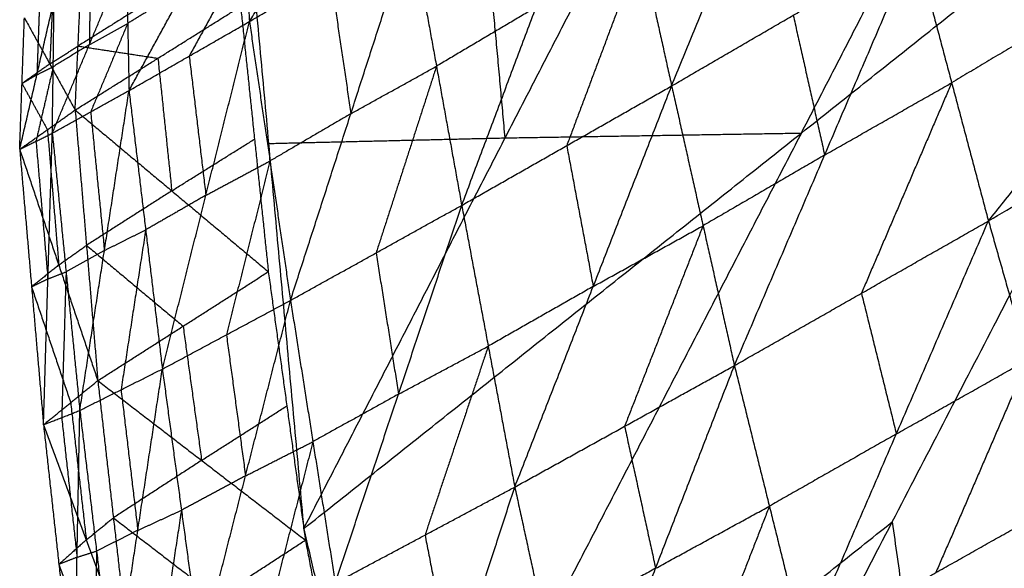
# Model space of a CAD drawing. Header units: millimetres. Extents: x -106 to 110, y -96 to 120.
# Tile 18 of 256: x -88.5 to -86.67, y -44.97 to -43.95. Entities that reach past the tile are written whole.
import ezdxf

# ---------------------------------------------------------------- set-up
doc = ezdxf.new("R2010")
doc.units = ezdxf.units.MM
doc.header["$MEASUREMENT"] = 0
doc.layers.add('Default', color=7, linetype='Continuous', true_color=0x000000)

msp = doc.modelspace()

# ---------------------------------------------------------------- linework, layer by layer
at = {"layer": 'Default'}
for points in [[(-86.6967, -44.3225, 13.6438), (-86.2428, -43.7541, 13.6005), (-85.7889, -43.1857, 13.5572)], [(-87.2866, -44.0712, 13.6033), (-87.1282, -43.6851, 13.6501), (-86.9697, -43.2991, 13.6969)], [(-87.9717, -44.8948, 11.7814), (-87.045, -44.1589, 11.7243), (-86.1183, -43.423, 11.6671)], [(-87.6335, -46.3415, 11.0865), (-86.8759, -44.8823, 11.3768), (-86.1183, -43.423, 11.6671)], [(-87.045, -44.1589, 11.7243), (-86.8575, -43.7955, 11.8365), (-86.6699, -43.4321, 11.9487)], [(-87.9717, -44.8948, 11.7814), (-87.5966, -44.1679, 12.0058), (-87.2215, -43.4411, 12.2302)], [(-87.5966, -44.1679, 12.0058), (-87.6293, -43.8097, 12.232), (-87.6621, -43.4515, 12.4583)], [(-88.1027, -43.4618, 12.6865), (-88.0372, -44.1783, 12.2339), (-87.9717, -44.8948, 11.7814)], [(-88.0728, -43.9515, 13.4426), (-87.9364, -43.7371, 13.5441), (-87.7999, -43.5227, 13.6457)], [(-87.6775, -44.2934, 13.4756), (-87.5391, -43.925, 13.571), (-87.4008, -43.5565, 13.6664)], [(-87.4008, -43.5565, 13.6664), (-87.3437, -43.8138, 13.6348), (-87.2866, -44.0712, 13.6033)], [(-86.6967, -44.3225, 13.6438), (-86.1523, -44.0012, 13.61), (-85.6078, -43.6799, 13.5761)], [(-88.297, -44.08, 13.2785), (-88.1927, -43.8898, 13.4068), (-88.0884, -43.6995, 13.5351)], [(-88.0884, -43.6995, 13.5351), (-88.0806, -43.8255, 13.4888), (-88.0728, -43.9515, 13.4426)], [(-86.2428, -43.7541, 13.6005), (-86.504, -43.9098, 13.6281), (-86.7652, -44.0654, 13.6556)], [(-88.0728, -43.9515, 13.4426), (-87.9222, -43.8636, 13.5098), (-87.7716, -43.7757, 13.577)], [(-87.9963, -44.4702, 13.301), (-87.8839, -44.123, 13.439), (-87.7716, -43.7757, 13.577)], [(-87.7716, -43.7757, 13.577), (-87.7245, -44.0346, 13.5263), (-87.6775, -44.2934, 13.4756)], [(-87.3437, -43.8138, 13.6348), (-87.4128, -43.9981, 13.5872), (-87.482, -44.1823, 13.5395)], [(-87.2866, -44.0712, 13.6033), (-87.0602, -43.9398, 13.6354), (-86.8337, -43.8084, 13.6674)], [(-87.1697, -44.5914, 13.5471), (-87.0017, -44.1999, 13.6072), (-86.8337, -43.8084, 13.6674)], [(-86.8337, -43.8084, 13.6674), (-86.7652, -44.0654, 13.6556), (-86.6967, -44.3225, 13.6438)], [(-88.4398, -44.1592, 13.1004), (-88.3709, -43.9946, 13.2471), (-88.3019, -43.83, 13.3939)], [(-88.3019, -43.83, 13.3939), (-88.2995, -43.955, 13.3362), (-88.297, -44.08, 13.2785)], [(-88.0806, -43.8255, 13.4888), (-88.1328, -43.9206, 13.4247), (-88.1849, -44.0158, 13.3606)], [(-88.3692, -43.8708, 13.315), (-88.37, -43.9327, 13.2811), (-88.3709, -43.9946, 13.2471)], [(-87.9222, -43.8636, 13.5098), (-87.9031, -43.9933, 13.4744), (-87.8839, -44.123, 13.439)], [(-88.3973, -44.1161, 12.6068), (-88.3919, -43.9971, 12.6927), (-88.3864, -43.8781, 12.7787)], [(-88.1927, -43.8898, 13.4068), (-88.2461, -43.9224, 13.3715), (-88.2995, -43.955, 13.3362)], [(-88.2378, -43.9008, 12.5709), (-88.3148, -43.949, 12.6318), (-88.3919, -43.9971, 12.6927)], [(-88.5006, -44.1892, 12.9222), (-88.4685, -44.0505, 13.0792), (-88.4365, -43.9117, 13.2361)], [(-88.4641, -43.9282, 13.1554), (-88.4663, -43.9893, 13.1173), (-88.4685, -44.0505, 13.0792)], [(-88.4391, -43.9114, 12.9266), (-88.4418, -43.9709, 12.8837), (-88.4446, -44.0304, 12.8407)], [(-88.4398, -44.1592, 13.1004), (-88.4381, -44.0355, 13.1683), (-88.4365, -43.9117, 13.2361)], [(-88.3973, -44.1161, 12.6068), (-88.2432, -44.0198, 12.4849), (-88.0891, -43.9235, 12.3631)], [(-88.0891, -43.9235, 12.3631), (-88.0633, -44.1702, 12.2112), (-88.0376, -44.4168, 12.0593)], [(-87.5391, -43.925, 13.571), (-87.6318, -43.9798, 13.5487), (-87.7245, -44.0346, 13.5263)], [(-88.5006, -44.1892, 12.9222), (-88.4962, -44.067, 12.9984), (-88.4918, -43.9447, 13.0746)], [(-88.4918, -43.9447, 13.0746), (-88.4446, -44.0304, 12.8407), (-88.3973, -44.1161, 12.6068)], [(-87.0602, -43.9398, 13.6354), (-87.0309, -44.0698, 13.6213), (-87.0017, -44.1999, 13.6072)], [(-88.3709, -43.9946, 13.2471), (-88.3352, -43.9748, 13.2917), (-88.2995, -43.955, 13.3362)], [(-88.2995, -43.955, 13.3362), (-88.3339, -44.0373, 13.2628), (-88.3684, -44.1196, 13.1895)], [(-88.297, -44.08, 13.2785), (-88.1849, -44.0158, 13.3606), (-88.0728, -43.9515, 13.4426)], [(-88.2349, -44.5979, 13.0976), (-88.1539, -44.2747, 13.2701), (-88.0728, -43.9515, 13.4426)], [(-88.0728, -43.9515, 13.4426), (-88.0345, -44.2109, 13.3718), (-87.9963, -44.4702, 13.301)], [(-88.4446, -44.0304, 12.8407), (-88.4182, -44.0138, 12.7667), (-88.3919, -43.9971, 12.6927)], [(-88.3709, -43.9946, 13.2471), (-88.4045, -44.015, 13.2077), (-88.4381, -44.0355, 13.1683)], [(-88.3919, -43.9971, 12.6927), (-88.3175, -44.0085, 12.5888), (-88.2432, -44.0198, 12.4849)], [(-88.2432, -44.0198, 12.4849), (-88.2303, -44.1431, 12.409), (-88.2174, -44.2664, 12.3331)], [(-88.1849, -44.0158, 13.3606), (-88.1694, -44.1453, 13.3153), (-88.1539, -44.2747, 13.2701)], [(-88.4446, -44.0304, 12.8407), (-88.4704, -44.0487, 12.9195), (-88.4962, -44.067, 12.9984)], [(-88.4381, -44.0355, 13.1683), (-88.4542, -44.1048, 13.0898), (-88.4702, -44.1742, 13.0113)], [(-88.4685, -44.0505, 13.0792), (-88.4533, -44.043, 13.1237), (-88.4381, -44.0355, 13.1683)], [(-87.8839, -44.123, 13.439), (-87.8042, -44.0788, 13.4827), (-87.7245, -44.0346, 13.5263)], [(-87.7245, -44.0346, 13.5263), (-87.7807, -44.2082, 13.4573), (-87.8369, -44.3818, 13.3883)], [(-88.4685, -44.0505, 13.0792), (-88.4824, -44.0587, 13.0388), (-88.4962, -44.067, 12.9984)], [(-88.4962, -44.067, 12.9984), (-88.4726, -44.1098, 12.8814), (-88.4489, -44.1527, 12.7645)], [(-87.6775, -44.2934, 13.4756), (-87.482, -44.1823, 13.5395), (-87.2866, -44.0712, 13.6033)], [(-87.5787, -44.8174, 13.3821), (-87.4326, -44.4443, 13.4927), (-87.2866, -44.0712, 13.6033)], [(-87.2866, -44.0712, 13.6033), (-87.2281, -44.3313, 13.5752), (-87.1697, -44.5914, 13.5471)], [(-87.0017, -44.1999, 13.6072), (-86.8835, -44.1327, 13.6314), (-86.7652, -44.0654, 13.6556)], [(-86.7652, -44.0654, 13.6556), (-86.8492, -44.2612, 13.6255), (-86.9332, -44.4569, 13.5954)], [(-88.4398, -44.1592, 13.1004), (-88.3684, -44.1196, 13.1895), (-88.297, -44.08, 13.2785)], [(-88.3886, -44.6748, 12.8834), (-88.3428, -44.3774, 13.081), (-88.297, -44.08, 13.2785)], [(-88.297, -44.08, 13.2785), (-88.266, -44.339, 13.1881), (-88.2349, -44.5979, 13.0976)], [(-88.5006, -44.1892, 12.9222), (-88.4489, -44.1527, 12.7645), (-88.3973, -44.1161, 12.6068)], [(-88.3973, -44.1161, 12.6068), (-88.3762, -44.3678, 12.4629), (-88.3551, -44.6194, 12.3191)], [(-88.3973, -44.1161, 12.6068), (-88.2174, -44.2664, 12.3331), (-88.0376, -44.4168, 12.0593)], [(-88.3684, -44.1196, 13.1895), (-88.3556, -44.2485, 13.1352), (-88.3428, -44.3774, 13.081)], [(-87.8839, -44.123, 13.439), (-87.9592, -44.1669, 13.4054), (-88.0345, -44.2109, 13.3718)], [(-88.5006, -44.1892, 12.9222), (-88.4702, -44.1742, 13.0113), (-88.4398, -44.1592, 13.1004)], [(-88.4562, -44.7015, 12.6746), (-88.448, -44.4303, 12.8875), (-88.4398, -44.1592, 13.1004)], [(-88.4489, -44.1527, 12.7645), (-88.4384, -44.2785, 12.6926), (-88.4278, -44.4043, 12.6206)], [(-88.4398, -44.1592, 13.1004), (-88.4142, -44.417, 12.9919), (-88.3886, -44.6748, 12.8834)], [(-87.045, -44.1589, 11.7243), (-87.4238, -44.8885, 11.5791), (-87.8026, -45.6182, 11.4339)], [(-87.5966, -44.1679, 12.0058), (-87.3208, -44.1634, 11.865), (-87.045, -44.1589, 11.7243)], [(-88.4702, -44.1742, 13.0113), (-88.4591, -44.3023, 12.9494), (-88.448, -44.4303, 12.8875)], [(-88.2174, -44.2664, 12.3331), (-88.1404, -44.2183, 12.2721), (-88.0633, -44.1702, 12.2112)], [(-88.0372, -44.1783, 12.2339), (-87.8169, -44.1731, 12.1198), (-87.5966, -44.1679, 12.0058)], [(-87.482, -44.1823, 13.5395), (-87.4573, -44.3133, 13.5161), (-87.4326, -44.4443, 13.4927)], [(-88.5006, -44.1892, 12.9222), (-88.4784, -44.4453, 12.7984), (-88.4562, -44.7015, 12.6746)], [(-88.5006, -44.1892, 12.9222), (-88.4278, -44.4043, 12.6206), (-88.3551, -44.6194, 12.3191)], [(-87.0017, -44.1999, 13.6072), (-87.1149, -44.2656, 13.5912), (-87.2281, -44.3313, 13.5752)], [(-88.1539, -44.2747, 13.2701), (-88.0942, -44.2428, 13.3209), (-88.0345, -44.2109, 13.3718)], [(-88.0345, -44.2109, 13.3718), (-88.0751, -44.3725, 13.2856), (-88.1156, -44.5341, 13.1993)], [(-88.2174, -44.2664, 12.3331), (-88.2968, -44.3171, 12.398), (-88.3762, -44.3678, 12.4629)], [(-88.1539, -44.2747, 13.2701), (-88.2099, -44.3069, 13.2291), (-88.266, -44.339, 13.1881)], [(-87.9963, -44.4702, 13.301), (-87.8369, -44.3818, 13.3883), (-87.6775, -44.2934, 13.4756)], [(-87.913, -44.9958, 13.1681), (-87.7952, -44.6446, 13.3219), (-87.6775, -44.2934, 13.4756)], [(-87.6775, -44.2934, 13.4756), (-87.6281, -44.5554, 13.4289), (-87.5787, -44.8174, 13.3821)], [(-87.4326, -44.4443, 13.4927), (-87.3304, -44.3878, 13.5339), (-87.2281, -44.3313, 13.5752)], [(-87.2281, -44.3313, 13.5752), (-87.3012, -44.5178, 13.5199), (-87.3742, -44.7044, 13.4646)], [(-87.1697, -44.5914, 13.5471), (-86.9332, -44.4569, 13.5954), (-86.6967, -44.3225, 13.6438)], [(-87.0396, -45.1146, 13.5016), (-86.8681, -44.7186, 13.5727), (-86.6967, -44.3225, 13.6438)], [(-86.6967, -44.3225, 13.6438), (-86.6232, -44.5805, 13.636), (-86.5496, -44.8385, 13.6281)], [(-88.3428, -44.3774, 13.081), (-88.3044, -44.3582, 13.1345), (-88.266, -44.339, 13.1881)], [(-88.266, -44.339, 13.1881), (-88.2889, -44.4877, 13.0893), (-88.3118, -44.6364, 12.9905)], [(-88.4278, -44.4043, 12.6206), (-88.402, -44.3861, 12.5418), (-88.3762, -44.3678, 12.4629)], [(-88.3762, -44.3678, 12.4629), (-88.2863, -44.4429, 12.3261), (-88.1963, -44.5181, 12.1892)], [(-88.3428, -44.3774, 13.081), (-88.3785, -44.3972, 13.0364), (-88.4142, -44.417, 12.9919)], [(-87.8369, -44.3818, 13.3883), (-87.816, -44.5132, 13.3551), (-87.7952, -44.6446, 13.3219)], [(-88.4278, -44.4043, 12.6206), (-88.4531, -44.4248, 12.7095), (-88.4784, -44.4453, 12.7984)], [(-88.448, -44.4303, 12.8875), (-88.4311, -44.4237, 12.9397), (-88.4142, -44.417, 12.9919)], [(-88.4142, -44.417, 12.9919), (-88.4183, -44.5526, 12.8854), (-88.4224, -44.6882, 12.779)], [(-88.3551, -44.6194, 12.3191), (-88.1963, -44.5181, 12.1892), (-88.0376, -44.4168, 12.0593)], [(-88.0376, -44.4168, 12.0593), (-88.0031, -44.6664, 11.9142), (-87.9686, -44.9161, 11.769)], [(-88.448, -44.4303, 12.8875), (-88.4632, -44.4378, 12.843), (-88.4784, -44.4453, 12.7984)], [(-88.4784, -44.4453, 12.7984), (-88.442, -44.5529, 12.6476), (-88.4056, -44.6604, 12.4968)], [(-87.4326, -44.4443, 13.4927), (-87.5304, -44.4999, 13.4608), (-87.6281, -44.5554, 13.4289)], [(-86.9332, -44.4569, 13.5954), (-86.9007, -44.5877, 13.5841), (-86.8681, -44.7186, 13.5727)], [(-88.2349, -44.5979, 13.0976), (-88.1156, -44.5341, 13.1993), (-87.9963, -44.4702, 13.301)], [(-88.1639, -45.1231, 12.9261), (-88.0801, -44.7966, 13.1136), (-87.9963, -44.4702, 13.301)], [(-87.9963, -44.4702, 13.301), (-87.9546, -44.733, 13.2346), (-87.913, -44.9958, 13.1681)], [(-86.728, -45.9244, 10.764), (-86.3492, -45.1948, 10.9092), (-85.9704, -44.4652, 11.0543)], [(-88.1963, -44.5181, 12.1892), (-88.1791, -44.6429, 12.1166), (-88.1618, -44.7678, 12.044)], [(-88.1156, -44.5341, 13.1993), (-88.0979, -44.6653, 13.1564), (-88.0801, -44.7966, 13.1136)], [(-87.7952, -44.6446, 13.3219), (-87.7117, -44.6, 13.3754), (-87.6281, -44.5554, 13.4289)], [(-87.6281, -44.5554, 13.4289), (-87.687, -44.731, 13.352), (-87.7458, -44.9066, 13.2751)], [(-86.8681, -44.7186, 13.5727), (-86.7457, -44.6495, 13.6044), (-86.6232, -44.5805, 13.636)], [(-86.6232, -44.5805, 13.636), (-86.7089, -44.7785, 13.6004), (-86.7946, -44.9765, 13.5649)], [(-88.3886, -44.6748, 12.8834), (-88.3118, -44.6364, 12.9905), (-88.2349, -44.5979, 13.0976)], [(-88.3263, -45.1979, 12.6766), (-88.2806, -44.8979, 12.8871), (-88.2349, -44.5979, 13.0976)], [(-88.2349, -44.5979, 13.0976), (-88.1994, -44.8605, 13.0119), (-88.1639, -45.1231, 12.9261)], [(-87.5787, -44.8174, 13.3821), (-87.3742, -44.7044, 13.4646), (-87.1697, -44.5914, 13.5471)], [(-87.4633, -45.3455, 13.3024), (-87.3165, -44.9685, 13.4247), (-87.1697, -44.5914, 13.5471)], [(-87.1697, -44.5914, 13.5471), (-87.1046, -44.853, 13.5243), (-87.0396, -45.1146, 13.5016)], [(-88.4562, -44.7015, 12.6746), (-88.4056, -44.6604, 12.4968), (-88.3551, -44.6194, 12.3191)], [(-88.3551, -44.6194, 12.3191), (-88.3261, -44.8746, 12.1813), (-88.2971, -45.1297, 12.0436)], [(-88.3551, -44.6194, 12.3191), (-88.1618, -44.7678, 12.044), (-87.9686, -44.9161, 11.769)], [(-88.3118, -44.6364, 12.9905), (-88.2962, -44.7672, 12.9388), (-88.2806, -44.8979, 12.8871)], [(-88.4056, -44.6604, 12.4968), (-88.3911, -44.788, 12.428), (-88.3766, -44.9156, 12.3591)], [(-87.7952, -44.6446, 13.3219), (-87.8749, -44.6888, 13.2782), (-87.9546, -44.733, 13.2346)], [(-88.4562, -44.7015, 12.6746), (-88.4224, -44.6882, 12.779), (-88.3886, -44.6748, 12.8834)], [(-88.3989, -45.2212, 12.438), (-88.3938, -44.948, 12.6607), (-88.3886, -44.6748, 12.8834)], [(-88.3886, -44.6748, 12.8834), (-88.3574, -44.9364, 12.78), (-88.3263, -45.1979, 12.6766)], [(-88.1618, -44.7678, 12.044), (-88.0825, -44.7171, 11.9791), (-88.0031, -44.6664, 11.9142)], [(-88.4224, -44.6882, 12.779), (-88.4081, -44.8181, 12.7199), (-88.3938, -44.948, 12.6607)], [(-88.4562, -44.7015, 12.6746), (-88.4276, -44.9613, 12.5563), (-88.3989, -45.2212, 12.438)], [(-88.4562, -44.7015, 12.6746), (-88.3766, -44.9156, 12.3591), (-88.2971, -45.1297, 12.0436)], [(-87.3742, -44.7044, 13.4646), (-87.3454, -44.8364, 13.4446), (-87.3165, -44.9685, 13.4247)], [(-88.0801, -44.7966, 13.1136), (-88.0174, -44.7648, 13.1741), (-87.9546, -44.733, 13.2346)], [(-87.9546, -44.733, 13.2346), (-87.9965, -44.8962, 13.1409), (-88.0384, -45.0594, 13.0471)], [(-86.8681, -44.7186, 13.5727), (-86.9864, -44.7858, 13.5485), (-87.1046, -44.853, 13.5243)], [(-88.1618, -44.7678, 12.044), (-88.244, -44.8212, 12.1127), (-88.3261, -44.8746, 12.1813)], [(-88.0801, -44.7966, 13.1136), (-88.1398, -44.8286, 13.0627), (-88.1994, -44.8605, 13.0119)], [(-87.913, -44.9958, 13.1681), (-87.7458, -44.9066, 13.2751), (-87.5787, -44.8174, 13.3821)], [(-87.8098, -45.5265, 13.0521), (-87.6942, -45.172, 13.2171), (-87.5787, -44.8174, 13.3821)], [(-87.5787, -44.8174, 13.3821), (-87.521, -45.0815, 13.3422), (-87.4633, -45.3455, 13.3024)], [(-87.0396, -45.1146, 13.5016), (-86.7946, -44.9765, 13.5649), (-86.5496, -44.8385, 13.6281)], [(-88.2806, -44.8979, 12.8871), (-88.24, -44.8792, 12.9495), (-88.1994, -44.8605, 13.0119)], [(-88.1994, -44.8605, 13.0119), (-88.2223, -45.0105, 12.9066), (-88.2451, -45.1605, 12.8014)], [(-87.3165, -44.9685, 13.4247), (-87.2106, -44.9107, 13.4745), (-87.1046, -44.853, 13.5243)], [(-87.1046, -44.853, 13.5243), (-87.178, -45.0416, 13.4632), (-87.2515, -45.2301, 13.402)], [(-88.3766, -44.9156, 12.3591), (-88.3514, -44.8951, 12.2702), (-88.3261, -44.8746, 12.1813)], [(-88.3261, -44.8746, 12.1813), (-88.2295, -44.9488, 12.0438), (-88.1329, -45.0229, 11.9063)], [(-88.2806, -44.8979, 12.8871), (-88.319, -44.9172, 12.8336), (-88.3574, -44.9364, 12.78)], [(-87.9717, -44.8948, 11.7814), (-87.8026, -45.6182, 11.4339), (-87.6335, -46.3415, 11.0865)], [(-87.8026, -45.6182, 11.4339), (-87.3392, -45.2502, 11.4054), (-86.8759, -44.8823, 11.3768)], [(-86.8759, -44.8823, 11.3768), (-86.8019, -45.4034, 11.0704), (-86.728, -45.9244, 10.764)], [(-88.3766, -44.9156, 12.3591), (-88.4021, -44.9385, 12.4577), (-88.4276, -44.9613, 12.5563)], [(-88.2971, -45.1297, 12.0436), (-88.1329, -45.0229, 11.9063), (-87.9686, -44.9161, 11.769)], [(-87.9686, -44.9161, 11.769), (-87.9195, -45.1702, 11.6363), (-87.8704, -45.4243, 11.5036)], [(-87.7458, -44.9066, 13.2751), (-87.72, -45.0393, 13.2461), (-87.6942, -45.172, 13.2171)], [(-88.3938, -44.948, 12.6607), (-88.3756, -44.9422, 12.7204), (-88.3574, -44.9364, 12.78)], [(-88.3574, -44.9364, 12.78), (-88.36, -45.073, 12.6687), (-88.3626, -45.2096, 12.5573)], [(-88.3938, -44.948, 12.6607), (-88.4107, -44.9547, 12.6085), (-88.4276, -44.9613, 12.5563)], [(-88.4276, -44.9613, 12.5563), (-88.3878, -45.0684, 12.3986), (-88.348, -45.1755, 12.2408)], [(-87.3165, -44.9685, 13.4247), (-87.4188, -45.025, 13.3835), (-87.521, -45.0815, 13.3422)]]:
    msp.add_open_spline(points, degree=2, dxfattribs=at)

doc.saveas('drawing.dxf')
